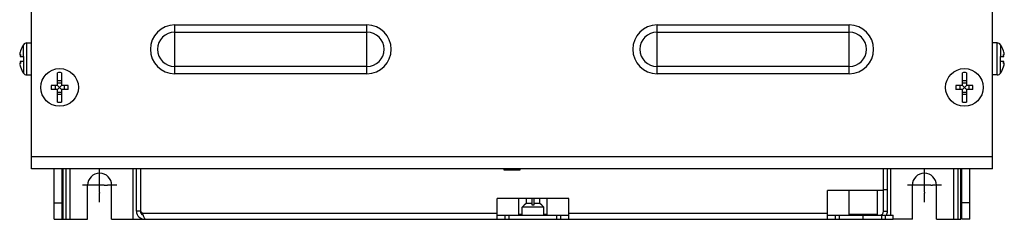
# Model space of a CAD drawing. Header units: millimetres. Extents: x 0 to 1700, y 0 to 1200.
# Tile 10 of 44: x 533 to 778, y 384 to 433. Entities that reach past the tile are written whole.
import ezdxf

# ---------------------------------------------------------------- set-up
doc = ezdxf.new("R2010")
doc.units = ezdxf.units.MM
doc.header["$LTSCALE"] = 93.5
doc.linetypes.add('CENTER', pattern=[0.6, 0.375, -0.075, 0.075, -0.075])
doc.layers.add('002_AXIS', color=7, linetype='CONTINUOUS')
doc.layers.add('00_COMPONENTS', color=7, linetype='CONTINUOUS')

msp = doc.modelspace()

# ---------------------------------------------------------------- linework, layer by layer
at = {"layer": '002_AXIS', "color": 7, "linetype": 'CONTINUOUS'}
for p, q in [((552.52, 394.03), (552.52, 396.28)), ((758.52, 394.03), (758.52, 396.28)), ((758.52, 390.33), (758.52, 393.91)), ((550.52, 392.03), (548.27, 392.03)), ((553.67, 392.03), (551.48, 392.03)), ((552.52, 390.23), (552.52, 393.24)), ((556.77, 392.03), (554.52, 392.03)), ((756.52, 392.03), (754.27, 392.03)), ((760.1, 392.03), (757.01, 392.03)), ((762.77, 392.03), (760.52, 392.03)), ((552.52, 387.78), (552.52, 390.03)), ((758.52, 387.78), (758.52, 390.03))]:
    msp.add_line(p, q, dxfattribs=at)
at = {"layer": '002_AXIS', "color": 7, "linetype": 'CENTER'}
for p, q in [((552.52, 393.24), (552.52, 394.03)), ((758.52, 393.91), (758.52, 394.03)), ((551.48, 392.03), (550.52, 392.03)), ((553.67, 392.03), (554.52, 392.03)), ((757.01, 392.03), (756.52, 392.03)), ((760.1, 392.03), (760.52, 392.03)), ((552.52, 390.23), (552.52, 390.03)), ((758.52, 390.33), (758.52, 390.03))]:
    msp.add_line(p, q, dxfattribs=at)
at = {"layer": '00_COMPONENTS', "color": 7, "linetype": 'CONTINUOUS'}
for p, q in [((535.52, 396.13), (535.52, 787.93)), ((775.52, 396.13), (775.52, 787.93)), ((532.73, 425.53), (532.65, 425.23)), ((534.31, 427.53), (535.52, 427.53)), ((776.73, 427.53), (775.52, 427.53)), ((778.39, 425.23), (778.3, 425.53)), ((532.57, 424.55), (532.73, 424.55)), ((532.65, 424.64), (532.69, 424.68)), ((532.66, 424.13), (533.52, 424.13)), ((533.52, 424.13), (533.52, 422.93)), ((777.52, 424.13), (778.38, 424.13)), ((777.52, 422.93), (777.52, 424.13)), ((778.46, 424.55), (778.3, 424.55)), ((778.34, 424.68), (778.39, 424.64)), ((532.57, 422.51), (532.73, 422.51)), ((532.69, 422.38), (532.65, 422.42)), ((532.65, 421.83), (532.73, 421.53)), ((533.52, 422.93), (532.66, 422.93)), ((778.38, 422.93), (777.52, 422.93)), ((778.46, 422.51), (778.3, 422.51)), ((778.3, 421.53), (778.39, 421.83)), ((778.39, 422.42), (778.34, 422.38)), ((534.31, 419.53), (535.52, 419.53)), ((542.02, 416.93), (542.02, 420.09)), ((542.02, 418.15), (543.02, 418.15)), ((543.02, 420.09), (543.02, 416.93)), ((768.02, 416.93), (768.02, 420.09)), ((768.02, 418.15), (769.02, 418.15)), ((769.02, 420.09), (769.02, 416.93)), ((776.73, 419.53), (775.52, 419.53)), ((542.02, 416.93), (540.38, 416.93)), ((542.02, 415.93), (540.38, 415.93)), ((541.37, 416.93), (541.37, 415.93)), ((542.02, 417.57), (543.02, 417.57)), ((542.02, 416.93), (543.02, 415.93)), ((542.02, 415.93), (543.02, 416.93)), ((542.02, 412.76), (542.02, 415.93)), ((544.66, 416.93), (543.02, 416.93)), ((544.66, 415.93), (543.02, 415.93)), ((543.02, 415.93), (543.02, 412.76)), ((543.66, 416.93), (543.66, 415.93)), ((768.02, 416.93), (766.38, 416.93)), ((768.02, 415.93), (766.38, 415.93)), ((767.37, 416.93), (767.37, 415.93)), ((768.02, 417.57), (769.02, 417.57)), ((768.02, 416.93), (769.02, 415.93)), ((768.02, 415.93), (769.02, 416.93)), ((768.02, 412.76), (768.02, 415.93)), ((770.66, 416.93), (769.02, 416.93)), ((770.66, 415.93), (769.02, 415.93)), ((769.02, 415.93), (769.02, 412.76)), ((769.66, 416.93), (769.66, 415.93)), ((542.02, 415.28), (543.02, 415.28)), ((542.02, 414.71), (543.02, 414.71)), ((768.02, 415.28), (769.02, 415.28)), ((768.02, 414.71), (769.02, 414.71)), ((775.52, 396.13), (535.52, 396.13)), ((543.12, 383.53), (543.12, 396.13)), ((544.12, 383.53), (544.12, 396.13)), ((560.92, 383.53), (560.92, 396.13)), ((750.12, 384.53), (750.12, 396.13)), ((766.92, 396.13), (766.92, 383.53)), ((767.92, 383.53), (767.92, 396.13)), ((549.52, 383.53), (549.52, 392.03)), ((555.52, 383.53), (555.52, 392.03)), ((755.52, 383.53), (755.52, 392.03)), ((761.52, 383.53), (761.52, 392.03)), ((657.21, 384.73), (657.21, 388.68)), ((659.03, 388.68), (659.03, 387.47)), ((660.57, 387.03), (660.57, 388.68)), ((660.97, 388.68), (660.97, 387.03)), ((662.51, 387.47), (662.51, 388.68)), ((664.33, 384.73), (664.33, 388.68)), ((739.71, 384.73), (739.71, 390.68)), ((746.83, 384.73), (746.83, 390.68)), ((749.32, 390.88), (748.32, 390.88)), ((748.32, 385.53), (748.32, 390.68)), ((541.12, 387.63), (543.12, 387.63)), ((658.08, 386.53), (658.58, 387.03)), ((663.46, 386.53), (658.08, 386.53)), ((658.08, 384.53), (658.08, 386.53)), ((658.59, 387.03), (658.58, 387.03)), ((659.03, 387.47), (658.59, 387.03)), ((660.57, 387.47), (659.03, 387.47)), ((660.97, 387.03), (660.57, 387.03)), ((662.51, 387.47), (660.97, 387.47)), ((662.95, 387.03), (662.51, 387.47)), ((662.96, 387.03), (662.95, 387.03)), ((663.46, 386.53), (662.96, 387.03)), ((663.46, 384.53), (663.46, 386.53)), ((769.92, 387.63), (767.92, 387.63)), ((651.84, 384.53), (669.7, 384.53)), ((653.84, 383.53), (653.84, 384.53)), ((658.08, 384.73), (657.21, 384.73)), ((657.51, 384.53), (657.51, 384.73)), ((664.33, 384.73), (663.46, 384.73)), ((664.03, 384.53), (664.03, 384.73)), ((667.7, 383.53), (667.7, 384.53)), ((734.34, 384.53), (750.77, 384.53)), ((736.34, 383.53), (736.34, 384.53)), ((746.83, 384.73), (739.71, 384.73)), ((740.01, 384.53), (740.01, 384.73)), ((746.53, 384.53), (746.53, 384.73)), ((750.77, 383.53), (750.77, 384.53)), ((541.12, 383.53), (549.52, 383.53)), ((555.52, 383.53), (563.72, 383.53)), ((755.52, 383.53), (750.77, 383.53)), ((761.52, 383.53), (767.62, 383.53)), ((769.92, 383.53), (767.92, 383.53))]:
    msp.add_line(p, q, dxfattribs=at)
at = {"layer": '00_COMPONENTS', "color": 9, "linetype": 'CONTINUOUS'}
for p, q in [((571.27, 432.01), (619.27, 432.01)), ((571.27, 419.85), (571.27, 432.01)), ((619.27, 419.85), (619.27, 432.01)), ((691.77, 432.01), (739.77, 432.01)), ((691.77, 419.85), (691.77, 432.01)), ((739.77, 419.85), (739.77, 432.01)), ((571.27, 430.23), (619.27, 430.23)), ((691.77, 430.23), (739.77, 430.23)), ((533.47, 424.13), (533.47, 427.07)), ((534.31, 419.53), (534.31, 427.53)), ((776.73, 419.53), (776.73, 427.53)), ((777.57, 427.07), (777.57, 424.13)), ((532.72, 424.64), (532.65, 424.64)), ((778.31, 424.64), (778.39, 424.64)), ((532.72, 422.42), (532.65, 422.42)), ((533.47, 422.93), (533.47, 419.98)), ((619.27, 421.63), (571.27, 421.63)), ((739.77, 421.63), (691.77, 421.63)), ((777.57, 419.98), (777.57, 422.93)), ((778.31, 422.42), (778.39, 422.42)), ((619.27, 419.85), (571.27, 419.85)), ((739.77, 419.85), (691.77, 419.85)), ((775.52, 399.13), (535.52, 399.13)), ((543.42, 383.53), (543.42, 396.13)), ((545.12, 383.53), (545.12, 396.13)), ((765.92, 383.53), (765.92, 396.13)), ((767.62, 383.53), (767.62, 396.13)), ((562.72, 385.53), (561.72, 385.53)), ((563.22, 385.03), (651.84, 385.03)), ((654.84, 383.53), (654.84, 384.53)), ((666.7, 383.53), (666.7, 384.53)), ((669.7, 385.03), (734.34, 385.03)), ((737.34, 383.53), (737.34, 384.53)), ((743.27, 383.53), (743.27, 384.53)), ((747.88, 383.53), (747.88, 384.53)), ((748.32, 385.53), (749.32, 385.53)), ((748.81, 383.53), (748.81, 384.53))]:
    msp.add_line(p, q, dxfattribs=at)
at = {"layer": '00_COMPONENTS', "color": 3, "linetype": 'CONTINUOUS'}
for p, q in [((541.12, 383.53), (541.12, 396.13)), ((561.72, 385.53), (561.72, 396.13)), ((562.72, 396.13), (562.72, 385.53)), ((653.52, 396.13), (653.52, 395.83)), ((657.52, 395.83), (657.52, 396.13)), ((748.32, 390.68), (748.32, 396.13)), ((749.32, 385.53), (749.32, 396.13)), ((769.92, 383.53), (769.92, 396.13)), ((653.52, 395.83), (657.52, 395.83)), ((669.7, 388.68), (651.84, 388.68)), ((651.84, 383.53), (651.84, 388.68)), ((669.7, 383.53), (669.7, 388.68)), ((748.32, 390.68), (734.34, 390.68)), ((734.34, 383.53), (734.34, 390.68)), ((562.72, 385.53), (563.22, 385.03)), ((563.72, 383.79), (563.72, 383.53)), ((563.72, 383.53), (750.77, 383.53))]:
    msp.add_line(p, q, dxfattribs=at)
at = {"layer": '00_COMPONENTS', "color": 7, "linetype": 'CONTINUOUS'}
for centre in [(542.52, 416.43), (768.52, 416.43)]:
    msp.add_circle(centre, 4.7, dxfattribs=at)
at = {"layer": '00_COMPONENTS', "color": 9, "linetype": 'CONTINUOUS'}
for centre, radius, start, end in [((571.27, 425.93), 6.08, 90, 270), ((619.27, 425.93), 6.08, 270, 90), ((691.77, 425.93), 6.08, 90, 270), ((739.77, 425.93), 6.08, 270, 90), ((571.27, 425.93), 4.3, 90, 270), ((619.27, 425.93), 4.3, 270, 90), ((691.77, 425.93), 4.3, 90, 270), ((739.77, 425.93), 4.3, 270, 90)]:
    msp.add_arc(centre, radius, start, end, dxfattribs=at)
at = {"layer": '00_COMPONENTS', "color": 7, "linetype": 'CONTINUOUS'}
for centre, radius, start, end in [((538.92, 423.53), 6.5, 146.9443, 162.0798), ((534.31, 426.53), 1, 90, 146.9443), ((776.73, 426.53), 1, 33.0557, 90), ((772.12, 423.53), 6.5, 17.9202, 33.0557), ((536.04, 424.26), 3.52, 168.519, 168.7423), ((775, 424.26), 3.52, 11.2577, 11.481), ((536.04, 422.79), 3.52, 191.2577, 191.481), ((538.92, 423.53), 6.5, 197.9202, 213.0557), ((772.12, 423.53), 6.5, 326.9443, 342.0798), ((775, 422.79), 3.52, 348.519, 348.7423), ((534.31, 420.53), 1, 213.0557, 270), ((542.52, 416.43), 3.7, 82.2329, 97.7671), ((768.52, 416.43), 3.7, 82.2329, 97.7671), ((776.73, 420.53), 1, 270, 326.9443), ((553.94, 416.43), 13.57, 177.888, 182.112), ((531.1, 416.43), 13.57, 357.888, 2.112), ((779.94, 416.43), 13.57, 177.888, 182.112), ((757.1, 416.43), 13.57, 357.888, 2.112), ((542.52, 416.43), 3.7, 262.2329, 277.7671), ((768.52, 416.43), 3.7, 262.2329, 277.7671), ((552.52, 392.03), 3, 0, 180), ((758.52, 392.03), 3, 0, 180), ((563.72, 385.53), 1, 180, 247.3843), ((747.32, 385.53), 1, 270, 360)]:
    msp.add_arc(centre, radius, start, end, dxfattribs=at)
at = {"layer": '00_COMPONENTS', "color": 3, "linetype": 'CONTINUOUS'}
for centre, start, end in [((563.72, 385.53), 180, 270), ((747.32, 385.53), 332.0003, 360)]:
    msp.add_arc(centre, 2, start, end, dxfattribs=at)
at = {"layer": '00_COMPONENTS', "color": 7, "linetype": 'CONTINUOUS'}
for points, knots in [([(532.56, 424.78), (532.56, 424.76), (532.55, 424.72), (532.55, 424.67), (532.55, 424.64)], [0, 0, 0, 0, 0.285961, 1, 1, 1, 1]), ([(532.55, 424.64), (532.55, 424.64), (532.55, 424.63), (532.55, 424.62), (532.55, 424.61)], [0, 0, 0, 0, 0.263645, 1, 1, 1, 1]), ([(532.55, 424.61), (532.55, 424.6), (532.55, 424.59), (532.55, 424.57), (532.56, 424.56)], [0, 0, 0, 0, 0.579204, 1, 1, 1, 1]), ([(532.59, 424.95), (532.58, 424.93), (532.57, 424.88), (532.56, 424.82), (532.56, 424.78)], [0, 0, 0, 0, 0.267437, 1, 1, 1, 1]), ([(532.56, 424.56), (532.56, 424.56), (532.56, 424.55), (532.57, 424.55), (532.57, 424.55)], [0, 0, 0, 0, 0.563647, 1, 1, 1, 1]), ([(532.57, 424.55), (532.58, 424.55), (532.59, 424.55), (532.62, 424.58), (532.64, 424.61), (532.65, 424.64)], [0, 0, 0, 0, 0.13517, 0.34206, 1, 1, 1, 1]), ([(532.65, 425.23), (532.65, 425.21), (532.62, 425.12), (532.6, 425.03), (532.59, 424.96)], [0, 0, 0, 0, 0.255962, 1, 1, 1, 1]), ([(532.73, 424.55), (532.73, 424.51), (532.73, 424.43), (532.72, 424.32), (532.69, 424.22), (532.67, 424.15), (532.66, 424.13)], [0, 0, 0, 0, 0.257386, 0.537213, 0.796425, 1, 1, 1, 1]), ([(532.69, 424.68), (532.71, 424.68), (532.72, 424.64), (532.73, 424.6), (532.73, 424.57), (532.73, 424.55)], [0, 0, 0, 0, 0.312909, 0.611064, 1, 1, 1, 1]), ([(778.3, 424.55), (778.3, 424.57), (778.31, 424.6), (778.31, 424.64), (778.33, 424.68), (778.34, 424.68)], [0, 0, 0, 0, 0.388936, 0.687092, 1, 1, 1, 1]), ([(778.38, 424.13), (778.37, 424.15), (778.35, 424.22), (778.32, 424.32), (778.31, 424.43), (778.3, 424.51), (778.3, 424.55)], [0, 0, 0, 0, 0.203575, 0.462787, 0.742613, 1, 1, 1, 1]), ([(778.45, 424.96), (778.44, 424.98), (778.42, 425.07), (778.4, 425.16), (778.39, 425.23)], [0, 0, 0, 0, 0.241376, 1, 1, 1, 1]), ([(778.39, 424.64), (778.4, 424.61), (778.42, 424.58), (778.44, 424.55), (778.46, 424.55), (778.46, 424.55)], [0, 0, 0, 0, 0.657935, 0.864826, 1, 1, 1, 1]), ([(778.48, 424.78), (778.48, 424.79), (778.47, 424.85), (778.46, 424.91), (778.45, 424.95)], [0, 0, 0, 0, 0.23106, 1, 1, 1, 1]), ([(778.46, 424.55), (778.47, 424.55), (778.47, 424.55), (778.48, 424.56), (778.48, 424.56)], [0, 0, 0, 0, 0.436354, 1, 1, 1, 1]), ([(778.49, 424.64), (778.49, 424.65), (778.49, 424.7), (778.48, 424.74), (778.48, 424.78)], [0, 0, 0, 0, 0.212577, 1, 1, 1, 1]), ([(778.48, 424.56), (778.48, 424.57), (778.49, 424.59), (778.49, 424.6), (778.49, 424.61)], [0, 0, 0, 0, 0.42079, 1, 1, 1, 1]), ([(778.49, 424.61), (778.49, 424.62), (778.49, 424.62), (778.49, 424.63), (778.49, 424.64)], [0, 0, 0, 0, 0.236329, 1, 1, 1, 1]), ([(532.56, 422.49), (532.55, 422.49), (532.55, 422.47), (532.55, 422.45), (532.55, 422.44)], [0, 0, 0, 0, 0.42079, 1, 1, 1, 1]), ([(532.55, 422.44), (532.55, 422.44), (532.55, 422.43), (532.55, 422.42), (532.55, 422.42)], [0, 0, 0, 0, 0.236329, 1, 1, 1, 1]), ([(532.55, 422.42), (532.55, 422.41), (532.55, 422.36), (532.55, 422.31), (532.56, 422.28)], [0, 0, 0, 0, 0.212577, 1, 1, 1, 1]), ([(532.57, 422.51), (532.57, 422.51), (532.56, 422.51), (532.56, 422.5), (532.56, 422.49)], [0, 0, 0, 0, 0.436354, 1, 1, 1, 1]), ([(532.56, 422.28), (532.56, 422.27), (532.57, 422.21), (532.58, 422.15), (532.59, 422.11)], [0, 0, 0, 0, 0.23106, 1, 1, 1, 1]), ([(532.65, 422.42), (532.64, 422.44), (532.62, 422.47), (532.59, 422.5), (532.58, 422.51), (532.57, 422.51)], [0, 0, 0, 0, 0.657935, 0.864826, 1, 1, 1, 1]), ([(532.59, 422.09), (532.59, 422.07), (532.61, 421.98), (532.63, 421.89), (532.65, 421.83)], [0, 0, 0, 0, 0.241376, 1, 1, 1, 1]), ([(532.66, 422.93), (532.67, 422.9), (532.69, 422.84), (532.72, 422.73), (532.73, 422.62), (532.73, 422.54), (532.73, 422.51)], [0, 0, 0, 0, 0.203575, 0.462787, 0.742613, 1, 1, 1, 1]), ([(532.73, 422.51), (532.73, 422.49), (532.73, 422.46), (532.72, 422.41), (532.71, 422.38), (532.69, 422.38)], [0, 0, 0, 0, 0.388936, 0.687092, 1, 1, 1, 1]), ([(778.3, 422.51), (778.3, 422.54), (778.31, 422.62), (778.32, 422.73), (778.35, 422.84), (778.37, 422.9), (778.38, 422.93)], [0, 0, 0, 0, 0.257386, 0.537213, 0.796425, 1, 1, 1, 1]), ([(778.34, 422.38), (778.33, 422.38), (778.31, 422.41), (778.31, 422.46), (778.3, 422.49), (778.3, 422.51)], [0, 0, 0, 0, 0.312909, 0.611064, 1, 1, 1, 1]), ([(778.46, 422.51), (778.46, 422.51), (778.44, 422.5), (778.42, 422.47), (778.4, 422.44), (778.39, 422.42)], [0, 0, 0, 0, 0.13517, 0.34206, 1, 1, 1, 1]), ([(778.39, 421.83), (778.39, 421.85), (778.41, 421.94), (778.43, 422.03), (778.45, 422.09)], [0, 0, 0, 0, 0.255962, 1, 1, 1, 1]), ([(778.45, 422.11), (778.45, 422.12), (778.46, 422.18), (778.47, 422.24), (778.48, 422.28)], [0, 0, 0, 0, 0.267437, 1, 1, 1, 1]), ([(778.48, 422.49), (778.48, 422.5), (778.47, 422.51), (778.47, 422.51), (778.46, 422.51)], [0, 0, 0, 0, 0.563647, 1, 1, 1, 1]), ([(778.49, 422.44), (778.49, 422.45), (778.49, 422.47), (778.48, 422.49), (778.48, 422.49)], [0, 0, 0, 0, 0.579204, 1, 1, 1, 1]), ([(778.48, 422.28), (778.48, 422.29), (778.49, 422.34), (778.49, 422.38), (778.49, 422.42)], [0, 0, 0, 0, 0.285961, 1, 1, 1, 1]), ([(778.49, 422.42), (778.49, 422.42), (778.49, 422.43), (778.49, 422.43), (778.49, 422.44)], [0, 0, 0, 0, 0.263645, 1, 1, 1, 1])]:
    msp.add_open_spline(points, degree=3, knots=knots, dxfattribs=at)
at = {"layer": '00_COMPONENTS', "color": 3, "linetype": 'CONTINUOUS'}
for points, knots in [([(563.37, 384.6), (563.36, 384.63), (563.31, 384.78), (563.26, 384.92), (563.22, 385.03)], [0, 0, 0, 0, 0.24583, 1, 1, 1, 1]), ([(563.72, 383.79), (563.65, 383.91), (563.53, 384.17), (563.42, 384.44), (563.37, 384.6)], [0, 0, 0, 0, 0.44796, 1, 1, 1, 1])]:
    msp.add_open_spline(points, degree=3, knots=knots, dxfattribs=at)

doc.saveas('drawing.dxf')
